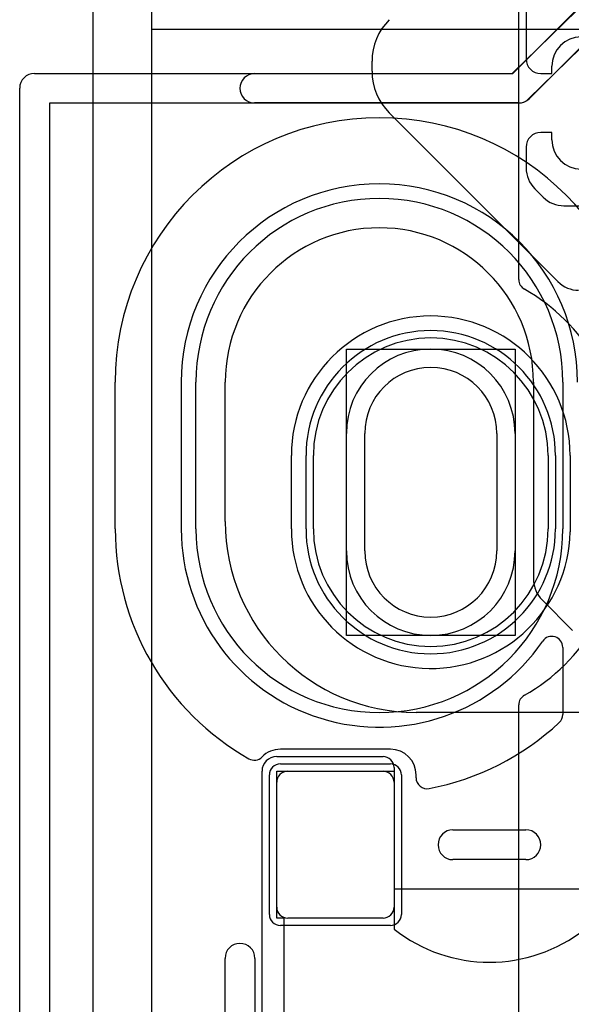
# Model space of a CAD drawing. Extents: x -1 to 20.9, y -0.5 to 20.
# Tile 4 of 19: x -0.9 to 2.9, y 7.9 to 14.6. Entities that reach past the tile are written whole.
import ezdxf

# ---------------------------------------------------------------- set-up
doc = ezdxf.new("R2010")
doc.units = 0
for name, color, linetype in [('Hole', 1, 'CONTINUOUS'), ('L1', 3, 'CONTINUOUS'), ('L4', 3, 'CONTINUOUS'), ('MetalMask-A', 176, 'CONTINUOUS'), ('MetalMask-B', 176, 'CONTINUOUS'), ('Outline', 7, 'CONTINUOUS'), ('PartsArea-A', 111, 'CONTINUOUS'), ('PartsArea-B', 111, 'CONTINUOUS'), ('PartsSilk-A', 221, 'CONTINUOUS'), ('PartsSilk-B', 221, 'CONTINUOUS'), ('Resist-A', 2, 'CONTINUOUS'), ('Resist-B', 2, 'CONTINUOUS'), ('Silk-A', 140, 'CONTINUOUS'), ('Silk-B', 140, 'CONTINUOUS')]:
    doc.layers.add(name, color=color, linetype=linetype)

msp = doc.modelspace()

# ---------------------------------------------------------------- linework, layer by layer
at = {"layer": 'Hole'}
for p, q in [((1.45, 10.95), (1.45, 11.75)), ((2.35, 11.75), (2.35, 10.95))]:
    msp.add_line(p, q, dxfattribs=at)
for centre, start, end in [((1.9, 11.75), 0, 180), ((1.9, 10.95), 180, 0)]:
    msp.add_arc(centre, 0.45, start, end, dxfattribs=at)
at = {"layer": 'L1'}
for p, q in [((2.55, 14.7), (2.55, 14.3)), ((1.5, 14.21569), (1.5, 14.28431)), ((2.725, 14.2), (2.725, 14.25)), ((2.65, 14.2), (2.725, 14.2)), ((2.76642, 12.78358), (1.61716, 13.93284)), ((2.725, 13.8), (2.65, 13.8)), ((2.725, 13.75), (2.725, 13.8)), ((2.55, 13.7), (2.55, 13.55784)), ((2.60858, 13.41642), (2.66642, 13.35858)), ((2.80784, 13.3), (3.80003, 13.3)), ((0.5, 11.15), (0.5, 12.1)), ((2.6, 12.1), (2.6, 10.75784)), ((1.325, 10.95), (1.325, 11.75)), ((2.475, 11.75), (2.475, 10.95)), ((1.1, 11.1), (1.1, 11.6)), ((2.7, 11.6), (2.7, 11.1)), ((2.65858, 10.61642), (2.86642, 10.40858)), ((3.87503, 9.85), (1.8, 9.85)), ((0.85, 9.55), (1.575, 9.55)), ((1.65, 9.475), (1.65, 8.37539)), ((0.75, 0.95), (0.75, 9.45)), ((0.925, 9.45), (1.575, 9.45)), ((0.85, 8.525), (0.85, 9.375)), ((1.65, 9.375), (1.65, 8.525)), ((1.575, 8.45), (0.925, 8.45))]:
    msp.add_line(p, q, dxfattribs=at)
for centre, radius, start, end in [((1.9, 14.28431), 0.4, 134.998987, 180), ((2.925, 14.25), 0.2, 90, 180), ((2.65, 14.3), 0.1, 180, -90), ((1.9, 14.21568), 0.4, 179.998568, -135), ((2.65, 13.7), 0.1, 90, 180), ((2.925, 13.75), 0.2, 180, -90), ((2.75, 13.55784), 0.2, 180, -135), ((2.80784, 13.5), 0.2, -135, -90), ((1.55, 12.1), 1.05, 0, 180), ((2.90784, 12.925), 0.2, -135, -90), ((1.9, 11.6), 0.8, 0, 180), ((1.9, 11.75), 0.575, 0, 180), ((1.8, 11.15), 1.3, 180, -90), ((1.9, 11.1), 0.8, 180, 0), ((1.9, 10.95), 0.575, 180, 0), ((2.8, 10.75784), 0.2, 180, -135), ((0.85, 9.45), 0.1, 90, 180), ((1.575, 9.475), 0.075, 0, 90), ((0.925, 9.375), 0.075, 90, 180), ((1.575, 9.375), 0.075, 0, 90), ((0.925, 8.525), 0.075, 180, -90), ((1.575, 8.525), 0.075, -90, 0), ((2.30001, 9.20002), 1.05001, -128.246749, -51.754446)]:
    msp.add_arc(centre, radius, start, end, dxfattribs=at)
at = {"layer": 'L4'}
for p, q in [((2.5, 12.79794), (2.5, 16.34148)), ((1.325, 10.95), (1.325, 11.75)), ((2.475, 11.75), (2.475, 10.95)), ((1.1, 11.1), (1.1, 11.6)), ((2.7, 11.6), (2.7, 11.1)), ((2.5, 7.53068), (2.5, 9.90206))]:
    msp.add_line(p, q, dxfattribs=at)
for centre, radius, start, end in [((2.57497, 12.79794), 0.07497, 180, -119.396053), ((1.9, 11.6), 1.30004, 0, 60.601097), ((1.9, 11.6), 0.8, 0, 180), ((1.9, 11.75), 0.575, 0, 180), ((1.9, 11.1), 0.8, 180, 0), ((1.9, 11.1), 1.30004, -60.601097, 0), ((1.9, 10.95), 0.575, 180, 0), ((2.57497, 9.90206), 0.07497, 119.396053, 180)]:
    msp.add_arc(centre, radius, start, end, dxfattribs=at)
at = {"layer": 'MetalMask-A'}
for p, q in [((0.925, 9.45), (1.575, 9.45)), ((0.85, 8.525), (0.85, 9.375)), ((1.65, 9.375), (1.65, 8.525)), ((1.575, 8.45), (0.925, 8.45))]:
    msp.add_line(p, q, dxfattribs=at)
for centre, start, end in [((0.925, 9.375), 90, 180), ((1.575, 9.375), 0, 90), ((0.925, 8.525), 180, -90), ((1.575, 8.525), -90, 0)]:
    msp.add_arc(centre, 0.075, start, end, dxfattribs=at)
at = {"layer": 'MetalMask-B'}
for p, q in [((1.1, 11.1), (1.1, 11.6)), ((2.7, 11.6), (2.7, 11.1))]:
    msp.add_line(p, q, dxfattribs=at)
for centre, start, end in [((1.9, 11.6), 0, 180), ((1.9, 11.1), 180, 0)]:
    msp.add_arc(centre, 0.8, start, end, dxfattribs=at)
at = {"layer": 'Outline'}
msp.add_line((0, 1), (0, 15), dxfattribs=at)
at = {"layer": 'PartsArea-A'}
for p, q in [((0, 14.5), (0, 15)), ((20, 14.5), (0, 14.5)), ((1.325, 10.375), (1.325, 12.325)), ((1.325, 12.325), (2.475, 12.325)), ((2.475, 12.325), (2.475, 10.375)), ((2.475, 10.375), (1.325, 10.375)), ((0.85, 8.45), (0.85, 9.45)), ((0.85, 9.45), (1.65, 9.45)), ((1.65, 9.45), (1.65, 8.65)), ((1.65, 8.65), (2.95, 8.65)), ((0.9, 8.45), (0.85, 8.45)), ((0.9, 6.7), (0.9, 8.45))]:
    msp.add_line(p, q, dxfattribs=at)
at = {"layer": 'PartsArea-B'}
for p, q in [((-0.4, 0.1), (-0.4, 19.4)), ((0, 14.5), (0, 15)), ((20, 14.5), (0, 14.5))]:
    msp.add_line(p, q, dxfattribs=at)
at = {"layer": 'PartsSilk-A'}
for p, q in [((2.0516, 9.0516), (2.5484, 9.0516)), ((2.5484, 8.8484), (2.0516, 8.8484)), ((0.4984, 7.1016), (0.4984, 8.1764)), ((0.7016, 8.1764), (0.7016, 7))]:
    msp.add_line(p, q, dxfattribs=at)
for centre, start, end in [((2.0516, 8.95), 90, -90), ((2.5484, 8.95), -90, 90), ((0.6, 8.1764), 0, 180)]:
    msp.add_arc(centre, 0.1016, start, end, dxfattribs=at)
at = {"layer": 'PartsSilk-B'}
for p, q in [((2.45451, 14.2016), (5.15233, 16.84321)), ((5.29449, 16.69803), (2.56705, 14.02741)), ((-0.8, 14.2016), (2.45451, 14.2016)), ((-0.9016, 3.1), (-0.9016, 14.1)), ((2.49597, 13.9984), (-0.6984, 13.9984)), ((-0.6984, 13.9984), (-0.6984, 3.2016))]:
    msp.add_line(p, q, dxfattribs=at)
for centre, start, end in [((-0.8, 14.1), 90, 180), ((2.49597, 14.1), -90, -45.603073)]:
    msp.add_arc(centre, 0.1016, start, end, dxfattribs=at)
at = {"layer": 'Resist-A'}
for p, q in [((0.3, 11.1), (0.3, 12.1)), ((2.8, 12.1), (2.8, 11.1)), ((1.325, 10.95), (1.325, 11.75)), ((2.475, 11.75), (2.475, 10.95)), ((1.05, 11.1), (1.05, 11.6)), ((2.75, 11.6), (2.75, 11.1)), ((0.875, 9.5), (1.625, 9.5)), ((0.8, 8.475), (0.8, 9.425)), ((1.7, 9.425), (1.7, 8.475)), ((1.625, 8.4), (0.875, 8.4))]:
    msp.add_line(p, q, dxfattribs=at)
for centre, radius, start, end in [((1.55, 12.1), 1.25, 0, 180), ((1.9, 11.6), 0.85, 0, 180), ((1.9, 11.75), 0.575, 0, 180), ((1.55, 11.1), 1.25, 180, 0), ((1.9, 11.1), 0.85, 180, 0), ((1.9, 10.95), 0.575, 180, 0), ((0.875, 9.425), 0.075, 90, 180), ((1.625, 9.425), 0.075, 0, 90), ((0.875, 8.475), 0.075, 180, -90), ((1.625, 8.475), 0.075, -90, 0)]:
    msp.add_arc(centre, radius, start, end, dxfattribs=at)
at = {"layer": 'Resist-B'}
for p, q in [((1.325, 10.95), (1.325, 11.75)), ((2.475, 11.75), (2.475, 10.95)), ((0.95, 11.1), (0.95, 11.6)), ((1.05, 11.1), (1.05, 11.6)), ((2.75, 11.6), (2.75, 11.1)), ((2.85, 11.6), (2.84979, 11.08082))]:
    msp.add_line(p, q, dxfattribs=at)
for centre, radius, start, end in [((1.9, 11.6), 0.95, 0, 180), ((1.9, 11.6), 0.85, 0, 180), ((1.9, 11.75), 0.575, 0, 180), ((1.9, 11.1), 0.95, 180, -1.253976), ((1.9, 11.1), 0.85, 180, 0), ((2.77479, 11.08085), 0.075, -1.253002, -0.022918), ((1.9, 10.95), 0.575, 180, 0)]:
    msp.add_arc(centre, radius, start, end, dxfattribs=at)
at = {"layer": 'Silk-A'}
for p, q in [((-0.25, 11.1), (-0.25, 12.1)), ((0.2, 12.1), (0.2, 11.1)), ((2.8, 10.29377), (2.8, 9.83707)), ((1.625, 9.6), (0.875, 9.6)), ((1.8, 9.4059), (1.8, 9.425)), ((2.0516, 9.0516), (2.5484, 9.0516)), ((2.5484, 8.8484), (2.0516, 8.8484)), ((0.4984, 7), (0.4984, 8.1764)), ((0.7016, 8.1764), (0.7016, 7))]:
    msp.add_line(p, q, dxfattribs=at)
for centre, radius, start, end in [((1.55, 12.1), 1.8, 0, 180), ((1.55, 12.1), 1.35, 0, 180), ((1.55, 11.1), 1.8, 180, -119.633504), ((1.55001, 11.1), 1.35001, 180, -34.456391), ((2.725, 10.29377), 0.075, 0, 145.544989), ((2.725, 9.83707), 0.075, -47.063917, 0), ((1.55001, 11.10001), 1.8, -79.140598, -47.065998), ((0.875, 9.425), 0.175, 90, 135.375052), ((1.625, 9.425), 0.175, 0, 90), ((0.69707, 9.60062), 0.075, -119.631171, -44.627288), ((1.875, 9.4059), 0.075, 180, -79.141017), ((2.0516, 8.95), 0.1016, 90, -90), ((2.5484, 8.95), 0.1016, -90, 90), ((0.6, 8.1764), 0.1016, 0, 180)]:
    msp.add_arc(centre, radius, start, end, dxfattribs=at)
at = {"layer": 'Silk-B'}
for p, q in [((2.45858, 14.2), (3.95429, 15.69571)), ((4.09571, 15.55429), (2.57071, 14.02929)), ((0.7, 14.2), (2.45858, 14.2)), ((2.5, 14), (0.7, 14))]:
    msp.add_line(p, q, dxfattribs=at)
for centre, start, end in [((0.7, 14.1), 90, -90), ((2.5, 14.1), -90, -45)]:
    msp.add_arc(centre, 0.1, start, end, dxfattribs=at)

doc.saveas('drawing.dxf')
